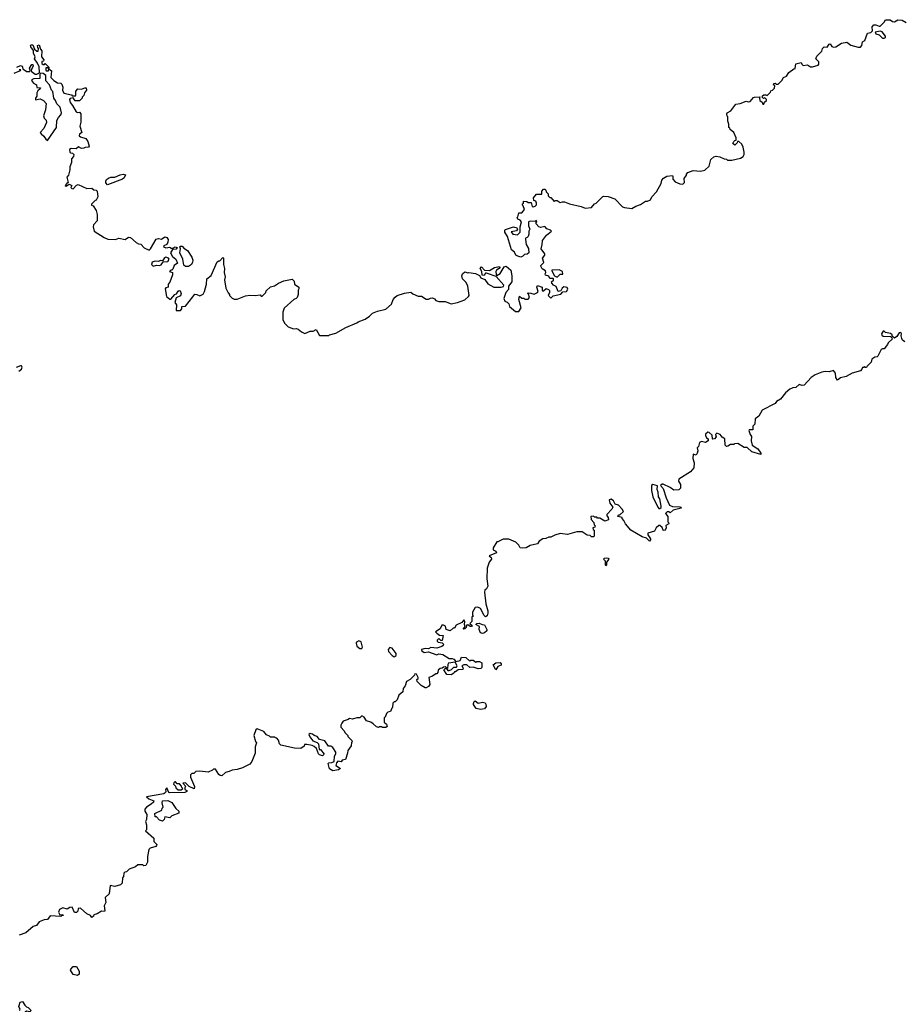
# Model space of a CAD drawing. Extents: x 2029662 to 2246637, y 225654 to 401419.
# Tile 116 of 256: x 2068159 to 2076669, y 321585 to 331072. Entities that reach past the tile are written whole.
import ezdxf

# ---------------------------------------------------------------- set-up
doc = ezdxf.new("R2010")
doc.units = 0

msp = doc.modelspace()

# ---------------------------------------------------------------- linework, layer by layer
at = {"layer": '0CON20XD'}
for points in [[(2070873.9, 328063.9), (2070905, 328047.5), (2070955, 328070), (2070985, 328072.5), (2071015, 328087.5), (2071045, 328030), (2071135, 328030), (2071143, 328037), (2071205, 328053.3), (2071300, 328105), (2071405, 328150), (2071418.3, 328161.7), (2071485, 328186.2), (2071528.8, 328215), (2071555, 328243.8), (2071605.9, 328264.1), (2071685, 328284), (2071738.8, 328331.2), (2071755, 328376.7), (2071775, 328398.8), (2071795, 328414), (2071865, 328438.8), (2071925, 328445.7), (2071945, 328430.8), (2071995, 328410), (2072027.1, 328407.1), (2072075, 328380.6), (2072095, 328380), (2072115, 328390), (2072135, 328391.2), (2072153.3, 328383.3), (2072166.4, 328366.4), (2072195, 328356.7), (2072256.4, 328356.4), (2072315, 328334), (2072375, 328346.7), (2072446.1, 328373.9), (2072482.5, 328405), (2072487.5, 328415), (2072474.2, 328504.2), (2072458.8, 328538.8), (2072423.3, 328575), (2072417.5, 328605), (2072422.5, 328625), (2072445, 328642.5), (2072475, 328632.5), (2072485, 328636.7), (2072547, 328627), (2072587, 328607), (2072600, 328585), (2072638.3, 328568.3), (2072666.1, 328526.1), (2072724.2, 328494.2), (2072795, 328496.7), (2072817, 328503), (2072822.5, 328515), (2072747.5, 328597.5), (2072655, 328630), (2072645, 328630), (2072631.7, 328608.3), (2072611.7, 328611.7), (2072610, 328645), (2072592.5, 328675), (2072605, 328690), (2072635, 328660), (2072683, 328657), (2072732.5, 328685), (2072780, 328695), (2072783.3, 328685), (2072776.7, 328675), (2072751.1, 328658.9), (2072744, 328645), (2072747.7, 328617.7), (2072755, 328607.5), (2072785, 328625.8), (2072825, 328692.5), (2072845, 328697.5), (2072888.3, 328658.3), (2072900, 328605), (2072900, 328545), (2072867.5, 328505), (2072867, 328473), (2072840, 328445), (2072822.5, 328385), (2072830, 328360), (2072855, 328350), (2072870, 328335), (2072875, 328310), (2072935, 328260), (2072965, 328260), (2072987.5, 328295), (2072967.5, 328375), (2072971.7, 328408.3), (2072995, 328390), (2073015, 328390), (2073025, 328380), (2073055, 328380), (2073070, 328395), (2073058.3, 328428.3), (2073050, 328435), (2073055, 328440), (2073082.5, 328437.5), (2073115, 328427.5), (2073146.7, 328445), (2073153.3, 328455), (2073138.8, 328495), (2073145, 328512.5), (2073190, 328495), (2073190, 328465), (2073195, 328460), (2073205, 328460), (2073228.3, 328481.7), (2073253, 328473), (2073261.7, 328461.7), (2073262.5, 328445), (2073250, 328415), (2073275, 328390), (2073295, 328412.5), (2073371.7, 328428.3), (2073388.3, 328451.7), (2073426.1, 328453.9), (2073436.7, 328475), (2073433, 328493), (2073400.7, 328499.3), (2073382.5, 328485), (2073370, 328460), (2073343.3, 328453.3), (2073325, 328502.5), (2073300, 328515), (2073283, 328533), (2073280, 328545), (2073298.3, 328561.7), (2073300, 328575), (2073295, 328580), (2073265, 328580), (2073255, 328600), (2073221.7, 328611.7), (2073220, 328625), (2073227.5, 328635), (2073223.3, 328653.3), (2073191.7, 328671.7), (2073178.3, 328698.3), (2073177.5, 328705), (2073206.7, 328733.3), (2073192.5, 328775), (2073217.5, 328805), (2073217.5, 328815), (2073180, 328865), (2073191.2, 328905), (2073193.6, 328946.4), (2073233.6, 328996.4), (2073280, 329035), (2073270, 329045), (2073237, 329057), (2073215, 329080), (2073175, 329070), (2073160, 329075), (2073132.5, 329105), (2073130, 329115), (2073140, 329125), (2073135, 329137.5), (2073121.7, 329128.3), (2073075, 329130), (2073060, 329125), (2073060, 329085), (2073072.5, 329055), (2073062.5, 329035), (2073063.3, 329005), (2073056.2, 328985), (2073045, 328972.5), (2073031.7, 328968.3), (2073030, 328955), (2073036.2, 328905), (2073059.2, 328869.2), (2073062.5, 328825), (2073045, 328813.3), (2073019.3, 328810.7), (2073005, 328793.3), (2072986.2, 328783.8), (2072956.7, 328795), (2072937.5, 328805), (2072923.9, 328833.9), (2072896.7, 328855), (2072856.7, 328985), (2072832.5, 329025), (2072832.5, 329045), (2072838.3, 329051.7), (2072915, 329076.7), (2072947, 329067), (2072952.5, 329055), (2072942.5, 329037.5), (2072891.7, 329028.3), (2072907, 329007), (2072951.7, 328998.3), (2072980, 329025), (2072980, 329075), (2072990, 329125), (2072980, 329140), (2072955, 329150), (2072950, 329165), (2072957, 329173), (2072965, 329210), (2072995, 329210), (2073020, 329245), (2073008.3, 329278.3), (2073000, 329285), (2073001.7, 329298.3), (2073010, 329305), (2073010, 329325), (2073041.7, 329321.7), (2073055, 329310), (2073085, 329310), (2073093.3, 329273.3), (2073105, 329270), (2073123.6, 329276.4), (2073135, 329290), (2073137.5, 329305), (2073130, 329325), (2073111.7, 329331.7), (2073107.5, 329355), (2073135, 329390), (2073188.3, 329391.7), (2073188.3, 329421.7), (2073205, 329440), (2073215, 329440), (2073225, 329430), (2073230, 329415), (2073250, 329395), (2073250, 329375), (2073265, 329360), (2073275, 329360), (2073305, 329320), (2073315, 329330), (2073335, 329330), (2073365, 329310), (2073385, 329317.5), (2073405, 329316.7), (2073455, 329297.5), (2073565, 329272.5), (2073605, 329257.5), (2073666.1, 329263.9), (2073695, 329297.5), (2073710, 329305), (2073775, 329370), (2073785, 329372.5), (2073825, 329367.5), (2073890, 329345), (2073965, 329270), (2073983, 329263), (2074055, 329252.5), (2074093.3, 329276.7), (2074137.7, 329292.3), (2074185, 329323.3), (2074206.4, 329323.6), (2074233, 329337), (2074247.5, 329365), (2074292.5, 329415), (2074336.7, 329495), (2074343.9, 329526.1), (2074360, 329545), (2074392.5, 329565), (2074445, 329570), (2074450, 329565), (2074450, 329535), (2074470.7, 329510.7), (2074515, 329490), (2074545, 329487.5), (2074562.5, 329505), (2074558.3, 329541.7), (2074580, 329575), (2074580, 329585), (2074595, 329600), (2074645, 329620), (2074715, 329612.5), (2074758.3, 329621.7), (2074798.3, 329661.7), (2074813.9, 329726.1), (2074845, 329752.5), (2074865, 329757.5), (2074901.7, 329751.7), (2074945, 329732.5), (2074965, 329730), (2074975, 329720), (2075017.5, 329717.5), (2075100.9, 329739.1), (2075126.2, 329755), (2075136, 329774), (2075136.2, 329795), (2075126.7, 329845), (2075113, 329873), (2075085, 329900), (2075071.7, 329898.3), (2075070, 329885), (2075047, 329863), (2075028.3, 329878.3), (2075035, 329900), (2075045, 329910), (2075058.3, 329911.7), (2075060, 329935), (2075037.5, 329985), (2075000, 330015), (2074998.3, 330028.3), (2074990, 330035), (2074990, 330065), (2074977.5, 330095), (2074980, 330135), (2074973, 330143), (2074970, 330165), (2074973.6, 330176.4), (2075006.7, 330193.3), (2075055, 330257.5), (2075096.4, 330263.6), (2075155, 330287.5), (2075175, 330280), (2075195, 330283.3), (2075225, 330322.5), (2075235, 330327.5), (2075288.3, 330328.3), (2075282.5, 330317.5), (2075287.5, 330295), (2075308.3, 330278.3), (2075315, 330260), (2075325, 330260), (2075331.7, 330278.3), (2075350, 330295), (2075350, 330305), (2075335, 330320), (2075321.7, 330311.7), (2075310, 330325), (2075311.7, 330338.3), (2075325, 330350), (2075345, 330350), (2075358.3, 330341.7), (2075390, 330375), (2075391.7, 330388.3), (2075410, 330395), (2075427, 330413), (2075430, 330435), (2075420, 330445), (2075421.7, 330458.3), (2075435, 330460), (2075445, 330450), (2075465, 330450), (2075500, 330485), (2075513.8, 330516.2), (2075543, 330527), (2075567.5, 330565), (2075615, 330600), (2075628.3, 330601.7), (2075635, 330647.5), (2075685, 330660), (2075690, 330645), (2075705, 330630), (2075745, 330637.5), (2075775, 330617.5), (2075795, 330617.5), (2075850, 330635), (2075856.4, 330643.6), (2075856, 330666), (2075827.5, 330695), (2075835, 330720), (2075885, 330770), (2075890, 330795), (2075905, 330810), (2075935, 330806.7), (2075955, 330837.5), (2075965, 330840), (2075980, 330815), (2075995, 330808), (2076017.7, 330812.3), (2076075, 330847.5), (2076125, 330855.8), (2076165, 330828), (2076235, 330807.5), (2076255, 330808), (2076269.2, 330825), (2076275, 330860), (2076298.8, 330871.2), (2076325, 330942.5), (2076355, 330950), (2076373.6, 330966.4), (2076370, 331005), (2076385, 331023.3), (2076405, 331024.2), (2076435, 331008.8), (2076445, 331010), (2076485, 331047.5), (2076498.3, 331071.7), (2076541.7, 331071.7), (2076566.2, 331056.2), (2076585, 331052.5), (2076615, 331072.5), (2076657, 331067), (2076697.5, 331045)], [(2076485, 330893.3), (2076498.3, 330901.7), (2076498.8, 330915), (2076465, 330956.2), (2076445, 330961.2), (2076397.5, 330952.5), (2076405, 330936.7), (2076437.7, 330927.7), (2076467.5, 330895), (2076485, 330893.3)], [(2068130, 330615), (2068165, 330632.5), (2068182.5, 330625), (2068191.7, 330591.7), (2068205, 330590), (2068225, 330573.3), (2068255, 330572.5), (2068260, 330585), (2068252.5, 330605), (2068275, 330640), (2068285, 330640), (2068287.5, 330625), (2068273, 330597), (2068270, 330575), (2068307, 330547), (2068325, 330546.7), (2068343, 330557), (2068350, 330565), (2068347, 330617), (2068330, 330655), (2068302.5, 330695), (2068307.5, 330715), (2068290.7, 330750.7), (2068292.5, 330775), (2068265, 330810), (2068262.5, 330825), (2068265, 330830), (2068285, 330830), (2068300, 330790), (2068325, 330770), (2068335, 330770), (2068340, 330795), (2068333, 330803), (2068330, 330825), (2068345, 330830), (2068358.3, 330788.3), (2068371.7, 330771.7), (2068370, 330715), (2068390, 330685), (2068388.3, 330671.7), (2068371.7, 330668.3), (2068371.7, 330651.7), (2068385, 330640), (2068398.3, 330641.7), (2068405, 330650), (2068440, 330615), (2068440, 330600), (2068425, 330610), (2068411.7, 330608.3), (2068410, 330585), (2068415, 330580), (2068435, 330580), (2068440, 330600), (2068465, 330580), (2068460, 330515), (2068487, 330487), (2068523, 330463), (2068555, 330460), (2068565, 330450), (2068573, 330423), (2068571.2, 330395), (2068584.1, 330364.1), (2068657, 330347), (2068665, 330340), (2068695, 330340), (2068700, 330345), (2068700, 330385), (2068720, 330405), (2068755, 330403.3), (2068785, 330417.5), (2068800, 330415), (2068802.5, 330395), (2068783, 330367), (2068777, 330343), (2068760, 330325), (2068760, 330315), (2068735, 330290), (2068691.7, 330291.7), (2068675, 330320), (2068645, 330312.5), (2068637.5, 330305), (2068643.8, 330275), (2068667, 330247), (2068702.5, 330185), (2068715, 330177.5), (2068735, 330180), (2068747.5, 330165), (2068746.2, 330085), (2068736.7, 330045), (2068757.5, 329985), (2068735, 329970), (2068733, 329953), (2068743, 329943), (2068795, 329927.5), (2068815, 329900), (2068827.5, 329855), (2068820, 329845), (2068788.3, 329841.7), (2068775, 329833.3), (2068755, 329832.5), (2068725, 329847.5), (2068701.7, 329828.3), (2068655, 329832.5), (2068639.3, 329820.7), (2068640, 329795), (2068648.3, 329788.3), (2068667, 329787), (2068680, 329775), (2068677.5, 329755), (2068658.3, 329731.7), (2068656.7, 329695), (2068640, 329655), (2068640, 329625), (2068627.5, 329575), (2068613.8, 329555), (2068627, 329503), (2068612.5, 329495), (2068597.5, 329475), (2068605, 329470), (2068635, 329487.5), (2068660, 329475), (2068652.5, 329455), (2068660, 329445), (2068675, 329442.5), (2068705, 329477.5), (2068723, 329483), (2068805, 329447.5), (2068855, 329450), (2068871.7, 329431.7), (2068895, 329430), (2068905, 329420), (2068912.5, 329365), (2068896.4, 329333.6), (2068885, 329330), (2068850, 329295), (2068850, 329285), (2068865, 329280), (2068895, 329232.5), (2068906, 329195), (2068906.2, 329135), (2068870, 329095), (2068867.5, 329075), (2068877.5, 329035), (2068972.3, 328972.3), (2069008.3, 328958.3), (2069080, 328955), (2069112.5, 328967.5), (2069174, 328956), (2069205, 328977.5), (2069225, 328972.5), (2069280, 328925), (2069303, 328913), (2069325, 328910), (2069357.5, 328875), (2069405, 328852.5), (2069420, 328865), (2069473.2, 328956.8), (2069495, 328965.7), (2069525, 328958.8), (2069555, 328979.5), (2069575, 328974.2), (2069589.2, 328955), (2069585, 328927.5), (2069575, 328906.7), (2069546.7, 328895), (2069543.3, 328885), (2069567, 328873), (2069605, 328880), (2069615, 328870), (2069635, 328870), (2069655, 328882.5), (2069676.7, 328876.7), (2069665, 328860), (2069631.7, 328858.3), (2069612.5, 328825), (2069630.7, 328790.7), (2069663.3, 328765), (2069680, 328725), (2069647.5, 328705), (2069635, 328670), (2069625, 328660), (2069615, 328660), (2069602.5, 328645), (2069630, 328635), (2069630, 328615), (2069606.2, 328543.8), (2069590, 328525), (2069590, 328495), (2069565, 328490), (2069560.7, 328479.3), (2069573.3, 328405), (2069605, 328380), (2069615, 328380), (2069652.5, 328425), (2069669.3, 328430.7), (2069684.1, 328455.9), (2069695, 328462.5), (2069705, 328460), (2069712.5, 328435), (2069707, 328413), (2069667, 328393), (2069653.6, 328346.4), (2069670, 328325), (2069665, 328270), (2069708.3, 328271.7), (2069720, 328285), (2069721.7, 328308.3), (2069755, 328312.5), (2069825, 328403.3), (2069845, 328426.7), (2069865, 328425.7), (2069895, 328411.4), (2069925, 328427.1), (2069939.1, 328455), (2069959.2, 328525), (2069960, 328575), (2070003.6, 328606.4), (2070061.7, 328738.3), (2070075, 328750), (2070085, 328750), (2070115, 328780), (2070120, 328775), (2070120, 328715), (2070130, 328675), (2070127.5, 328635), (2070137.5, 328595), (2070132.5, 328565), (2070142.5, 328485), (2070165, 328440), (2070180, 328425), (2070180, 328415), (2070205, 328390), (2070225, 328380), (2070251.7, 328378.3), (2070335, 328412.5), (2070375, 328417.5), (2070425, 328413.3), (2070475, 328420), (2070485, 328410), (2070495, 328410), (2070530, 328445), (2070531.7, 328458.3), (2070575, 328500), (2070611.7, 328508.3), (2070650, 328535), (2070703, 328557), (2070781.7, 328571.7), (2070801.7, 328551.7), (2070805, 328522.5), (2070847.5, 328495), (2070848.3, 328478.3), (2070840, 328465), (2070840, 328425), (2070830, 328395), (2070820, 328385), (2070800, 328375), (2070705, 328292.5), (2070694.2, 328255.8), (2070694.1, 328184.1), (2070709.3, 328149.3), (2070745, 328112.5), (2070795, 328092.5), (2070825, 328097.5), (2070841.7, 328091.7), (2070873.9, 328063.9)], [(2068105, 330558.8), (2068167, 330583), (2068168.3, 330588.3), (2068155, 330590)], [(2068425, 329910), (2068512, 330035), (2068517.9, 330102.1), (2068531.2, 330128.8), (2068556.2, 330155), (2068562.9, 330175), (2068548.5, 330228.5), (2068515, 330261.2), (2068503.3, 330293.3), (2068486.7, 330315), (2068479.1, 330379.1), (2068463.8, 330395), (2068444.3, 330444.3), (2068412, 330482), (2068410, 330535), (2068383.6, 330553.6), (2068362.5, 330557.5), (2068352.5, 330547.5), (2068352.5, 330505), (2068295, 330503.8), (2068277.5, 330495), (2068273.3, 330485), (2068290.8, 330460.8), (2068320, 330445), (2068325, 330420), (2068357.5, 330417.5), (2068356.7, 330405), (2068333.3, 330386.7), (2068323.6, 330366.4), (2068322.5, 330335), (2068310, 330315), (2068311.7, 330301.7), (2068355, 330308.8), (2068386.7, 330295), (2068413.3, 330265), (2068406.6, 330203.4), (2068388.8, 330145), (2068393.3, 330125), (2068414.2, 330104.2), (2068417.8, 330082.2), (2068392, 330025), (2068356.2, 329985), (2068365, 329971.2), (2068391.7, 329951.7), (2068410, 329920), (2068425, 329910)], [(2069005, 329482.5), (2068989.3, 329499.3), (2068986.7, 329515), (2068995, 329532.5), (2069012.5, 329545), (2069035, 329556.7), (2069076.4, 329553.6), (2069125, 329576.7), (2069155, 329582.5), (2069177, 329577), (2069165, 329550), (2069150, 329535), (2069005, 329482.5)], [(2069785, 328694.2), (2069754.3, 328694.3), (2069738.3, 328708.3), (2069729.4, 328765), (2069701.2, 328825), (2069707.5, 328865), (2069702.5, 328885), (2069708.3, 328891.7), (2069725, 328890), (2069740.8, 328870.8), (2069775, 328850), (2069817.1, 328785), (2069825.8, 328755), (2069824.2, 328735), (2069814, 328715), (2069785, 328694.2)], [(2069445, 328698.8), (2069475, 328706), (2069505, 328702.5), (2069519.7, 328710.3), (2069541.7, 328738.3), (2069586.4, 328743.6), (2069597.5, 328765), (2069592.5, 328775), (2069565, 328783.3), (2069552.3, 328777.7), (2069535, 328750), (2069515, 328752.5), (2069495, 328743.8), (2069465, 328744.2), (2069434.5, 328735.5), (2069429.2, 328715), (2069445, 328698.8)], [(2073335, 328590), (2073365, 328620), (2073388.3, 328621.7), (2073387.5, 328645), (2073355, 328662.5), (2073285, 328660), (2073283, 328653), (2073310, 328605), (2073335, 328590)], [(2076685, 327967.5), (2076662.5, 327985), (2076655, 328000), (2076647.5, 328025), (2076652.5, 328045), (2076645, 328057.5), (2076630, 328055), (2076605, 328020), (2076582.5, 328002.5), (2076561.7, 328021.7), (2076560, 328035), (2076545, 328050), (2076498.3, 328058.3), (2076485, 328070), (2076475, 328070), (2076460, 328045), (2076461.7, 328031.7), (2076475, 328022.5), (2076545, 328020), (2076558.3, 328008.3), (2076560, 327995), (2076521.7, 327958.3), (2076517, 327943), (2076485, 327902.5), (2076468.3, 327901.7), (2076457, 327893), (2076425, 327830), (2076417, 327823), (2076395, 327820), (2076365, 327800), (2076358.3, 327771.7), (2076320, 327735), (2076315, 327720), (2076301.7, 327721.7), (2076295, 327730), (2076288.3, 327721.7), (2076275, 327720), (2076270, 327705), (2076255, 327690), (2076175, 327667.5), (2076120, 327635), (2076065, 327620), (2076035, 327597.5), (2076018.8, 327625), (2076016, 327665), (2075995, 327692.5), (2075955, 327680), (2075915, 327683.3), (2075883.9, 327676.1), (2075819.5, 327650.5), (2075782.5, 327625), (2075715, 327550), (2075695, 327547.5), (2075665, 327557.5), (2075635, 327527.5), (2075604, 327526), (2075575, 327512.5), (2075535, 327477.5), (2075486.7, 327415), (2075447.7, 327392.3), (2075433.3, 327375), (2075310.7, 327309.3), (2075276.4, 327253.6), (2075243, 327227), (2075237.5, 327175), (2075220, 327155), (2075218.3, 327121.7), (2075185, 327120), (2075180, 327115), (2075193.8, 327075), (2075206.7, 327056.7), (2075202.9, 327015), (2075213.8, 326973.8), (2075266.2, 326936.2), (2075295.8, 326895), (2075297, 326883), (2075208.8, 326908.8), (2075165, 326950), (2075135, 326950), (2075075, 326990), (2075043, 326987), (2075035, 326980), (2075005, 326980), (2074978.3, 326961.7), (2074965, 326960), (2074952.5, 326972.5), (2074950, 327035), (2074925, 327050), (2074906.4, 327076.4), (2074872.5, 327087.5), (2074860, 327075), (2074867, 327053), (2074850, 327035), (2074835, 327030), (2074830, 327035), (2074828.3, 327068.3), (2074800, 327095), (2074785, 327097.5), (2074765, 327080), (2074762.5, 327065), (2074773.6, 327043.6), (2074790, 327035), (2074790, 327015), (2074765, 327000), (2074725, 327007.5), (2074705, 327000), (2074695, 326960), (2074683.3, 326946.7), (2074688.6, 326918.6), (2074684.4, 326895.6), (2074675, 326877.5), (2074645, 326887.5), (2074642.9, 326845), (2074656.1, 326803.9), (2074651.2, 326755), (2074620, 326715), (2074507.5, 326645), (2074502.5, 326625), (2074522.5, 326595), (2074521.7, 326558.3), (2074508.3, 326541.7), (2074458.3, 326538.3), (2074423.6, 326563.6), (2074355, 326597.5), (2074345, 326597.5), (2074330, 326585), (2074356, 326556), (2074384, 326464), (2074416.2, 326396.2), (2074445, 326381.2), (2074515, 326380), (2074527.5, 326375), (2074530, 326365), (2074453, 326347), (2074425, 326320), (2074415, 326330), (2074395, 326330), (2074380, 326315), (2074400, 326285), (2074400, 326235), (2074408.3, 326228.3), (2074410, 326215), (2074381.7, 326198.3), (2074383.3, 326175), (2074376.2, 326155), (2074365, 326150), (2074357.5, 326155), (2074345, 326180), (2074325, 326200), (2074315, 326200), (2074290, 326175), (2074272.5, 326145), (2074207.5, 326125), (2074209.3, 326109.3), (2074235, 326070), (2074235, 326060), (2074225, 326047.5), (2074195, 326077.5), (2074155, 326090), (2074045, 326152.5), (2073992.5, 326215), (2073977, 326247), (2073960, 326265), (2073960, 326275), (2073920, 326285), (2073925, 326300), (2073938.3, 326301.7), (2073972.5, 326335), (2073962.5, 326355), (2073925, 326393.3), (2073894, 326404), (2073876.2, 326435), (2073855, 326452.5), (2073837.5, 326445), (2073842.3, 326412.3), (2073870, 326375), (2073863, 326357), (2073812.5, 326305), (2073813, 326293), (2073827.5, 326275), (2073828.3, 326251.7), (2073795, 326240), (2073745, 326270), (2073725, 326270), (2073718.3, 326278.3), (2073695, 326280), (2073685, 326290), (2073660, 326285), (2073662.5, 326255), (2073687, 326227), (2073690, 326205), (2073700, 326195), (2073698.3, 326181.7), (2073680, 326175), (2073681.7, 326161.7), (2073690, 326155), (2073690, 326095), (2073685, 326090), (2073665, 326090), (2073651.7, 326101.7), (2073624.1, 326104.1), (2073575, 326137.5), (2073525, 326137.5), (2073435, 326112.5), (2073365, 326120), (2073313.6, 326106.4), (2073275, 326087.5), (2073255, 326087.5), (2073226.4, 326073.6), (2073198.3, 326071.7), (2073163.3, 326046.7), (2073145, 326023.3), (2073075, 326007.5), (2073035, 325983.3), (2073005, 325980), (2072980, 325985), (2072965, 326010), (2072937, 326037), (2072868.3, 326068.3), (2072814, 326066), (2072765, 326040), (2072755, 326040), (2072720, 325985), (2072720, 325965), (2072745, 325950), (2072750, 325935), (2072680, 325905), (2072699.3, 325889.3), (2072702.5, 325875), (2072680, 325845), (2072661.7, 325788.3), (2072656.7, 325685), (2072666.2, 325615), (2072655, 325590), (2072640, 325575), (2072633.8, 325555), (2072647.1, 325445), (2072668.1, 325375), (2072666.7, 325353.3), (2072660.7, 325329.3), (2072645, 325320), (2072630.8, 325330.8), (2072598.3, 325398.3), (2072571.7, 325411.7), (2072545, 325407.5), (2072520, 325365), (2072520, 325335), (2072530, 325325), (2072511.7, 325318.3), (2072512.5, 325275), (2072492.5, 325255), (2072517.5, 325235), (2072510, 325225), (2072496.1, 325223.9), (2072475, 325240), (2072463, 325237), (2072457.5, 325215), (2072445, 325202.5), (2072430, 325200), (2072450, 325225), (2072442.5, 325245), (2072446.2, 325275), (2072435, 325290), (2072416.4, 325263.6), (2072361.9, 325238.1), (2072345, 325210), (2072335, 325210), (2072305, 325183.3), (2072267.5, 325197.5), (2072260, 325230), (2072239.3, 325239.3), (2072225, 325237.5), (2072208.3, 325201.7), (2072162.5, 325175), (2072175, 325160), (2072203, 325143), (2072238.3, 325138.3), (2072228.3, 325091.7), (2072215, 325090), (2072195, 325110), (2072180, 325095), (2072180, 325085), (2072190, 325075), (2072228.3, 325068.3), (2072240, 325055), (2072236.4, 325043.6), (2072225, 325033.3), (2072175, 325017.5), (2072117, 325023), (2072095, 325010), (2072065, 325013.3), (2072030, 325005), (2072030, 324995), (2072055, 324976), (2072095, 324982.5), (2072175, 324952.5), (2072195, 324962.5), (2072234.1, 324954.1), (2072295, 324916.2), (2072325, 324916.7), (2072340.7, 324910.7), (2072358.3, 324888.3), (2072400.7, 324899.3), (2072415, 324930), (2072455, 324927.5), (2072495, 324892.5), (2072505, 324900), (2072525, 324900), (2072553, 324883), (2072561.7, 324888.3)], [(2068150, 327685), (2068176.4, 327703.6), (2068182.5, 327725), (2068176.4, 327736.4), (2068167, 327737), (2068125, 327720)], [(2074325, 326363.3), (2074338, 326372), (2074338, 326385), (2074324.1, 326454.1), (2074310, 326475), (2074309.3, 326519.3), (2074296.7, 326545), (2074301.7, 326581.7), (2074255, 326593.3), (2074244, 326585), (2074244.4, 326535), (2074255.7, 326475), (2074305, 326376.7), (2074315, 326363.8), (2074325, 326363.3)], [(2073805, 325810), (2073800, 325815), (2073800, 325855), (2073782.5, 325875), (2073790, 325885), (2073815, 325888.1), (2073826, 325885), (2073831.2, 325875), (2073810, 325845), (2073810, 325815), (2073805, 325810)], [(2072615, 325156.7), (2072597.5, 325165), (2072582.5, 325195), (2072587.5, 325225), (2072552.5, 325245), (2072560, 325255), (2072585, 325258.8), (2072613.6, 325243.6), (2072635, 325240), (2072657.5, 325195), (2072657.5, 325185), (2072635, 325163.3), (2072615, 325156.7)], [(2071435, 325013.3), (2071455, 325014.2), (2071460, 325025), (2071448.1, 325078.1), (2071425, 325087.5), (2071401.2, 325075), (2071398, 325065), (2071406.2, 325035), (2071435, 325013.3)], [(2071765, 324933.8), (2071783.3, 324945), (2071783.3, 324965), (2071745, 325016.7), (2071725, 325024), (2071707.5, 325005), (2071712, 324985), (2071746.7, 324945), (2071765, 324933.8)], [(2072561.7, 324888.3), (2072587, 324887), (2072610, 324875), (2072609.3, 324830.7), (2072600.7, 324819.3), (2072575, 324816.7), (2072525, 324833.3), (2072495, 324831.2), (2072465.9, 324855.9), (2072435, 324856.2), (2072417.5, 324845), (2072430, 324825), (2072425, 324810), (2072383, 324807), (2072355, 324790), (2072345, 324790), (2072340, 324775), (2072315, 324760), (2072273.9, 324763.9), (2072242.5, 324807.5), (2072255, 324820), (2072270, 324820), (2072281.7, 324801.7), (2072295, 324800), (2072318.3, 324811.7), (2072340, 324835), (2072367, 324833), (2072372.5, 324845), (2072352.5, 324882.5), (2072288.8, 324871.2), (2072281.7, 324858.3), (2072278.3, 324821.7), (2072270, 324820), (2072268.3, 324828.3), (2072255, 324837.5), (2072240, 324835), (2072227.5, 324822.5), (2072208.3, 324821.7), (2072187.5, 324805), (2072187, 324783), (2072175, 324770), (2072165, 324770), (2072135, 324747.5), (2072100, 324735), (2072108.6, 324665), (2072095, 324646), (2072075, 324633.8), (2072064.1, 324634.1), (2072026.4, 324656.4), (2071987.5, 324695), (2071982.5, 324715), (2071996.7, 324725), (2071996.7, 324735), (2071980, 324765), (2071965, 324770), (2071960, 324755), (2071920, 324715), (2071882.5, 324695), (2071870, 324655), (2071853, 324627), (2071847.5, 324595), (2071810, 324565), (2071795, 324520), (2071775, 324500), (2071765, 324500), (2071751.7, 324488.3), (2071750, 324445), (2071741.7, 324438.3), (2071730, 324405), (2071705, 324400), (2071691.7, 324388.3), (2071678.3, 324351.7), (2071670, 324345), (2071670, 324305), (2071690, 324285), (2071698.3, 324261.7), (2071685, 324252.5), (2071653.8, 324253.8), (2071645, 324260), (2071625, 324260), (2071615, 324253.3), (2071595, 324260), (2071561.7, 324288.3), (2071540, 324305), (2071500, 324315), (2071475, 324352.5), (2071455, 324366.2), (2071433.3, 324346.7), (2071404.1, 324345.9), (2071365, 324333.3), (2071335, 324340), (2071321.7, 324328.3), (2071275, 324312.5), (2071260, 324295), (2071250, 324275), (2071250, 324255), (2071285, 324220), (2071290, 324205), (2071320, 324175), (2071320, 324165), (2071358.3, 324128.3), (2071360, 324115), (2071353, 324107), (2071350, 324075), (2071318.3, 324031.7), (2071316.7, 324005), (2071297.5, 323945), (2071263.9, 323936.1), (2071255, 323920), (2071223.6, 323926.4), (2071208.3, 323911.7), (2071202.5, 323885), (2071247, 323857), (2071230, 323845), (2071175, 323834.3), (2071143, 323853), (2071130, 323905), (2071137.5, 323912.5), (2071166.4, 323913.6), (2071186.7, 323923.3), (2071191.2, 323975), (2071202.9, 323997.1), (2071204.4, 324015), (2071175, 324060), (2071155, 324073.3), (2071133.3, 324073.3), (2071098.8, 324125), (2071045, 324136.7), (2071024.1, 324164.1), (2070995, 324173.8), (2070977.3, 324187.3), (2070955, 324193.8), (2070943.8, 324185), (2070952.5, 324162.5), (2070983.3, 324123.3), (2071025, 324107.5), (2071037.5, 324095), (2071041.7, 324041.7), (2071055, 324040), (2071090, 323995), (2071075, 323980), (2071045, 323987.5), (2071035, 323997.5), (2071018.3, 324048.3), (2070995, 324070), (2070975, 324080), (2070925, 324090), (2070901.7, 324088.3), (2070898.3, 324071.7), (2070865, 324050), (2070805, 324052.5), (2070673.6, 324083.6), (2070660, 324095), (2070651.7, 324131.7), (2070635, 324150), (2070621.7, 324151.7), (2070615, 324160), (2070575, 324160), (2070565, 324170), (2070535, 324180), (2070510, 324215), (2070445, 324240), (2070431.7, 324228.3), (2070412.5, 324175), (2070428.3, 324118.3), (2070440, 324105), (2070427.5, 324065), (2070427.5, 324005), (2070393.3, 323925), (2070375, 323900), (2070305, 323862.5), (2070253, 323847), (2070205, 323841.2), (2070175, 323826.7), (2070140.5, 323819.5), (2070105, 323787.5), (2070088.3, 323788.3), (2070075, 323800), (2070045, 323850), (2070025, 323850), (2070015, 323840), (2069973, 323823), (2069895, 323830), (2069855, 323827.5), (2069835, 323810), (2069815, 323810), (2069802.5, 323795), (2069803.3, 323775), (2069842.5, 323685), (2069837.5, 323662.5), (2069790, 323685), (2069755, 323720), (2069730, 323715), (2069760, 323685), (2069750, 323675), (2069750, 323655), (2069770, 323645), (2069770, 323635), (2069750, 323625), (2069605, 323621.2), (2069596.4, 323626.4), (2069575, 323670), (2069563.6, 323656.4), (2069567.5, 323635), (2069563.3, 323625), (2069547.7, 323612.3), (2069380, 323585), (2069403.9, 323563.9), (2069450, 323545), (2069448.3, 323531.7), (2069425, 323513.3), (2069380, 323485), (2069362.5, 323465), (2069363.3, 323445), (2069383.8, 323415), (2069380, 323365), (2069370, 323345), (2069380, 323315), (2069380, 323265), (2069370, 323255), (2069450, 323185), (2069450, 323155), (2069480, 323125), (2069477.5, 323115), (2069470, 323105), (2069415, 323090), (2069403.9, 323076.1), (2069389.3, 323010.7), (2069390, 322955), (2069375, 322922.5), (2069355, 322920), (2069345, 322930), (2069295, 322930), (2069275, 322910), (2069211.7, 322888.3), (2069188.3, 322861.7), (2069171.7, 322858.3), (2069161.7, 322848.3), (2069160, 322815), (2069150, 322805), (2069147, 322753), (2069130, 322735), (2069075, 322721.2), (2069030.7, 322729.3), (2069021.7, 322648.3), (2068982.5, 322615), (2068987.5, 322565), (2068972.5, 322535), (2068980, 322485), (2068975, 322480), (2068945, 322482.5), (2068905, 322457.5), (2068871.7, 322448.3), (2068870, 322435), (2068855, 322422.5), (2068840, 322440), (2068805, 322457.5), (2068745, 322510), (2068721.7, 322508.3), (2068718.3, 322481.7), (2068705, 322470), (2068685, 322470), (2068665, 322520), (2068643, 322517), (2068615, 322502.5), (2068575, 322516.2), (2068542.2, 322497.8), (2068532, 322472), (2068545, 322447.5), (2068575, 322450), (2068578.3, 322441.7), (2068561.7, 322438.3), (2068555, 322430), (2068453, 322437), (2068427, 322403), (2068395, 322400), (2068345, 322380), (2068320, 322345), (2068290, 322335), (2068216.7, 322273.3), (2068155, 322250)], [(2072745, 324807.5), (2072717.5, 324855), (2072744, 324876), (2072785, 324880), (2072796, 324865), (2072796, 324854), (2072765, 324841.2), (2072745, 324807.5)], [(2072595.8, 324425.8), (2072555, 324434), (2072530.8, 324475), (2072528, 324485), (2072535, 324503.3), (2072545, 324508.8), (2072575, 324488), (2072615, 324495.6), (2072640.8, 324490.8), (2072648.3, 324478.3), (2072650, 324455), (2072635, 324432.9), (2072595.8, 324425.8)], [(2069715, 323652.5), (2069730, 323665), (2069720, 323675), (2069718.3, 323688.3), (2069698.3, 323708.3), (2069675, 323710), (2069658.3, 323728.3), (2069651.7, 323728.3), (2069641.7, 323718.3), (2069640, 323705), (2069658.3, 323688.3), (2069661.7, 323671.7), (2069685, 323652.5), (2069715, 323652.5)], [(2069535, 323350), (2069505, 323360), (2069475, 323390), (2069465, 323390), (2069460, 323425), (2069527.5, 323455), (2069530, 323475), (2069540, 323485), (2069530, 323525), (2069532.5, 323545), (2069585, 323548.8), (2069625, 323528.8), (2069662.5, 323472.5), (2069690, 323445), (2069691.7, 323428.3), (2069625, 323400), (2069605, 323382.5), (2069555, 323390), (2069550, 323365), (2069535, 323350)], [(2068715, 321863.3), (2068675, 321873.8), (2068647.5, 321915), (2068650, 321925), (2068675, 321949.4), (2068705, 321950.8), (2068731.9, 321905), (2068731.4, 321875), (2068715, 321863.3)], [(2068155, 321527.5), (2068162.5, 321535), (2068150, 321565), (2068163.3, 321606.7), (2068185, 321612.5), (2068207, 321577), (2068225, 321560), (2068240, 321555), (2068270, 321525), (2068255, 321513.3), (2068225, 321517.5), (2068210.7, 321509.3), (2068198.3, 321481.7), (2068180, 321465), (2068180, 321455), (2068170, 321445), (2068170, 321425), (2068148.3, 321401.7)]]:
    msp.add_lwpolyline(points, dxfattribs=at)

doc.saveas('drawing.dxf')
